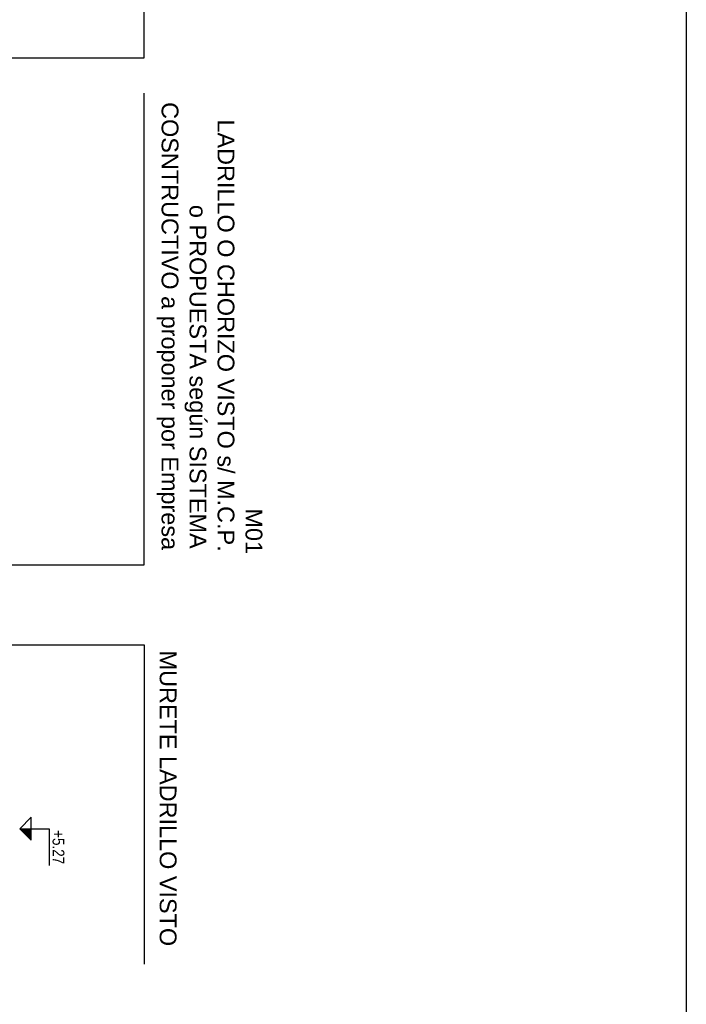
# Model space of a CAD drawing. Header units: millimetres. Extents: x 4617 to 4884, y 1258 to 1784.
# Tile 21 of 256: x 4712.91 to 4716.88, y 1268.82 to 1274.69. Entities that reach past the tile are written whole.
import ezdxf
from ezdxf.enums import TextEntityAlignment as Align

# ---------------------------------------------------------------- set-up
doc = ezdxf.new("R2010")
doc.units = ezdxf.units.MM
doc.header["$LTSCALE"] = 0.4
for name, color, linetype in [('200cotas50', 1, 'Continuous'), ('A HERRERÍA', 4, 'Continuous'), ('A MURO', 1, 'Continuous'), ('TXT', 3, 'Continuous'), ('TXT COTA', 3, 'Continuous')]:
    doc.layers.add(name, color=color, linetype=linetype)
doc.styles.add('arial', font='arial.ttf')
doc.styles.add('ARIAL NARROW', font='ARIALN.TTF')
doc.styles.add('SaAS simplex', font='simplex.shx', dxfattribs={"width": 0.8})
doc.dimstyles.new('COTAS 125', dxfattribs={"dimscale": 0.01, "dimtxt": 15, "dimasz": 8, "dimexe": 5, "dimexo": 20, "dimgap": 10, "dimtad": 0, "dimzin": 9, "dimdsep": 46, "dimtxsty": 'SaAS simplex', "dimblk": 'OBLIQUE', "dimcen": 0, "dimclrd": 8, "dimclre": 8, "dimclrt": 256, "dimadec": 1, "dimazin": 0, "dimtfac": 1, "dimtmove": 2, "dimatfit": 3, "dimldrblk": 'OBLIQUE', "dimfxl": 10, "dimlwd": -1, "dimlwe": -1, "dimarcsym": 0})

# ---------------------------------------------------------------- blocks, each defined once
blk = doc.blocks.new('Nivel corte')
at = {"color": 0}
for p, q in [((0, 0.2), (0.25, 0.2)), ((0, 0), (0, 0.2)), ((0.0784, 0.0784), (-0.0784, 0.0784)), ((0, 0), (-0.0784, 0.0784)), ((0, 0), (0.0784, 0.0784))]:
    blk.add_line(p, q, dxfattribs=at)
blk.add_solid([(0, 0), (0.0784, 0.0784), (0, 0.0784), (0.0784, 0.0784)], dxfattribs=at)
at = {"color": 0, "style": 'ARIAL NARROW', "flags": 4}
blk.add_attdef('NIVEL', text='', height=0.08, dxfattribs=at).set_placement((0.125, 0.2), align=Align.BOTTOM_CENTER)
blk = doc.blocks.new('_Oblique')
at = {"layer": 'TXT COTA', "color": 0, "lineweight": -2}
blk.add_line((-0.5, -0.5), (0.5, 0.5), dxfattribs=at)

msp = doc.modelspace()

# ---------------------------------------------------------------- linework, layer by layer
at = {"layer": 'A MURO'}
msp.add_lwpolyline([(4716.8833, 1328.5639), (4716.8833, 1261.1689), (4701.8833, 1261.1689), (4701.8833, 1328.5639)], close=True, dxfattribs=at)

# ---------------------------------------------------------------- block references
at = {"layer": '200cotas50', "xscale": 0.875, "yscale": 0.875, "zscale": 0.875, "rotation": 269.9999999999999}
msp.add_blockref('Nivel corte', (4712.9129, 1269.8658), dxfattribs=at).add_auto_attribs({'NIVEL': '+5.27'})

# ---------------------------------------------------------------- texts
at = {"layer": 'TXT', "insert": (4714.3582, 1274.632), "char_height": 0.1, "width": 3.092214, "attachment_point": 1, "rotation": 270, "style": 'arial'}
msp.add_mtext('\\pi2.8565;M01 \\P\\pi0.53751;LADRILLO O CHORIZO VISTO s/ M.C.P.\\P\\pi1.047;o PROPUESTA según SISTEMA \\P\\pi0.43444;COSNTRUCTIVO a proponer por Empresa', dxfattribs=at)
at = {"layer": 'TXT', "insert": (4713.8469, 1269.1663), "char_height": 0.1, "attachment_point": 3, "rotation": 270, "style": 'arial'}
msp.add_mtext('MURETE LADRILLO VISTO', dxfattribs=at)

# ---------------------------------------------------------------- leaders
at = {"layer": 'A HERRERÍA', "color": 254, "ltscale": 0.5}
for points in [[(4711.3296, 1274.462), (4713.6533, 1274.462), (4713.6533, 1276.3975)], [(4711.3296, 1271.4388), (4713.6533, 1271.4388), (4713.6533, 1274.2518)]]:
    msp.add_leader(points, dimstyle='COTAS 125', override={"dimtxt": 5, "dimasz": 6, "dimldrblk": 'DotSmall'}, dxfattribs=at)
at = {"layer": 'TXT'}
msp.add_leader([(4709.5347, 1270.963), (4713.6533, 1270.963), (4713.6533, 1269.0597)], dimstyle='COTAS 125', override={"dimtxt": 5, "dimasz": 6, "dimldrblk": 'DotSmall'}, dxfattribs=at)

doc.saveas('drawing.dxf')
